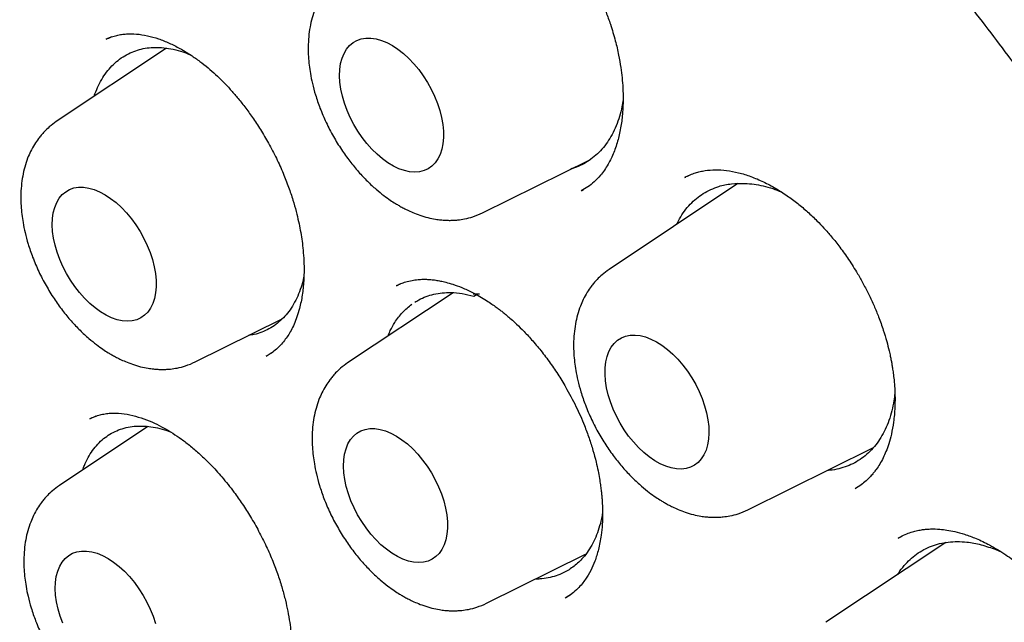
# Model space of a CAD drawing. Header units: millimetres. Extents: x 8 to 916, y 12 to 932.
# Tile 32 of 72: x 847.58 to 855.79, y 418.87 to 423.9. Entities that reach past the tile are written whole.
import ezdxf

# ---------------------------------------------------------------- set-up
doc = ezdxf.new("R2010")
doc.units = ezdxf.units.MM

msp = doc.modelspace()

# ---------------------------------------------------------------- linework, layer by layer
at = {"color": 7, "linetype": 'Continuous', "lineweight": 30}
for p, q in [((848.3437, 423.7586), (848.2946, 423.738)), ((848.8001, 423.6641), (847.8807, 423.0515)), ((851.4347, 422.2904), (852.3352, 422.736)), ((853.1485, 422.5994), (853.1192, 422.5859)), ((853.5646, 422.5337), (852.49, 421.8177)), ((853.121, 422.584), (853.1301, 422.5882)), ((852.2604, 422.4749), (852.2762, 422.4845)), ((850.7483, 421.6948), (850.7148, 421.6804)), ((851.1896, 421.6238), (850.3099, 421.0376)), ((851.3576, 421.6156), (851.4096, 421.6148)), ((851.3636, 421.5946), (851.3954, 421.615)), ((849.0386, 421.0462), (849.7653, 421.4059)), ((849.6294, 421.0947), (849.6722, 421.1214)), ((848.1778, 420.5789), (848.1595, 420.5709)), ((848.2112, 420.5935), (848.2007, 420.5889)), ((848.6444, 420.508), (847.9059, 420.0159)), ((853.6479, 419.8125), (854.6902, 420.3282)), ((854.5458, 419.9908), (854.5425, 419.9893)), ((854.901, 419.5771), (854.9186, 419.5852)), ((855.2972, 419.5391), (854.2984, 418.8736)), ((855.716, 419.4799), (855.7593, 419.4615)), ((851.4677, 419.0323), (852.2947, 419.4415)), ((852.1307, 419.0801), (852.1745, 419.1082))]:
    msp.add_line(p, q, dxfattribs=at)
at = {"color": 7, "linetype": 'Continuous', "lineweight": 30, "flags": 128}
for points in [[(850.2428, 423.4347), (850.2448, 423.4868), (850.2517, 423.5355), (850.2634, 423.5802), (850.2798, 423.6206), (850.3007, 423.656), (850.3258, 423.6862), (850.3549, 423.7107), (850.3877, 423.7294), (850.4237, 423.7419), (850.4626, 423.7481), (850.5039, 423.7481), (850.5471, 423.7417), (850.5918, 423.729), (850.6375, 423.7102), (850.6836, 423.6855), (850.7296, 423.6552), (850.775, 423.6196), (850.8193, 423.5792), (850.862, 423.5343), (850.9026, 423.4855), (850.9406, 423.4334), (850.9756, 423.3785), (851.0072, 423.3214), (851.0351, 423.2629), (851.0589, 423.2035), (851.0784, 423.144), (851.0933, 423.085), (851.1035, 423.0271), (851.1088, 422.9711), (851.1093, 422.9176), (851.1048, 422.8671), (851.0955, 422.8203), (851.0814, 422.7777), (851.0628, 422.7398), (851.0397, 422.7069), (851.0126, 422.6795), (850.9816, 422.6579), (850.9472, 422.6423), (850.9097, 422.6329), (850.8695, 422.6298), (850.8272, 422.6331), (850.7831, 422.6426), (850.7379, 422.6584), (850.6919, 422.6801), (850.6458, 422.7077), (850.6, 422.7407), (850.5551, 422.7787), (850.5115, 422.8215), (850.4699, 422.8683), (850.4305, 422.9189), (850.394, 422.9725), (850.3606, 423.0285), (850.3308, 423.0864), (850.3049, 423.1455), (850.2833, 423.205), (850.266, 423.2644), (850.2535, 423.3229), (850.2457, 423.3799), (850.2428, 423.4347)], [(847.8467, 422.1906), (847.8487, 422.2426), (847.8556, 422.2913), (847.8673, 422.3361), (847.8837, 422.3764), (847.9046, 422.4119), (847.9297, 422.4421), (847.9588, 422.4666), (847.9915, 422.4852), (848.0276, 422.4978), (848.0664, 422.504), (848.1077, 422.5039), (848.151, 422.4975), (848.1957, 422.4849), (848.2414, 422.4661), (848.2875, 422.4414), (848.3335, 422.4111), (848.3789, 422.3755), (848.4232, 422.335), (848.4659, 422.2902), (848.5065, 422.2414), (848.5445, 422.1893), (848.5795, 422.1343), (848.6111, 422.0773), (848.639, 422.0188), (848.6628, 421.9594), (848.6823, 421.8998), (848.6972, 421.8408), (848.7074, 421.783), (848.7127, 421.727), (848.7131, 421.6735), (848.7087, 421.623), (848.6994, 421.5762), (848.6853, 421.5336), (848.6666, 421.4956), (848.6436, 421.4628), (848.6164, 421.4354), (848.5855, 421.4138), (848.551, 421.3982), (848.5135, 421.3888), (848.4734, 421.3857), (848.4311, 421.3889), (848.387, 421.3985), (848.3418, 421.4142), (848.2958, 421.436), (848.2497, 421.4635), (848.2039, 421.4965), (848.159, 421.5346), (848.1154, 421.5773), (848.0737, 421.6242), (848.0344, 421.6747), (847.9978, 421.7283), (847.9645, 421.7844), (847.9347, 421.8423), (847.9088, 421.9013), (847.8871, 421.9609), (847.8699, 422.0202), (847.8574, 422.0787), (847.8496, 422.1357), (847.8467, 422.1906)], [(852.8852, 421.2143), (852.9313, 421.1854), (852.977, 421.1511), (853.0216, 421.1118), (853.0647, 421.068), (853.1059, 421.0201), (853.1445, 420.9688), (853.1803, 420.9145), (853.2129, 420.8579), (853.2417, 420.7997), (853.2665, 420.7405), (853.2871, 420.6809), (853.3032, 420.6217), (853.3146, 420.5635), (853.3211, 420.507), (853.3228, 420.4528), (853.3196, 420.4015), (853.3115, 420.3538), (853.2986, 420.31), (853.281, 420.2709), (853.2591, 420.2367), (853.2329, 420.2079), (853.2029, 420.1848), (853.1693, 420.1677), (853.1325, 420.1568), (853.093, 420.1521), (853.0511, 420.1537), (853.0075, 420.1617), (852.9625, 420.1759), (852.9166, 420.1962), (852.8705, 420.2223), (852.8246, 420.254), (852.7794, 420.2908), (852.7355, 420.3324), (852.6933, 420.3783), (852.6533, 420.428), (852.616, 420.4809), (852.5818, 420.5364), (852.5511, 420.5939), (852.5242, 420.6527), (852.5014, 420.7122), (852.4831, 420.7717), (852.4694, 420.8304), (852.4604, 420.8879), (852.4562, 420.9433), (852.457, 420.9961), (852.4627, 421.0457), (852.4732, 421.0915), (852.4885, 421.133), (852.5082, 421.1697), (852.5323, 421.2013), (852.5605, 421.2272), (852.5923, 421.2474), (852.6276, 421.2614), (852.6658, 421.2693), (852.7065, 421.2708), (852.7493, 421.2659), (852.7937, 421.2548), (852.8392, 421.2375), (852.8852, 421.2143)], [(850.2758, 420.1767), (850.2778, 420.2287), (850.2847, 420.2774), (850.2965, 420.3222), (850.3128, 420.3625), (850.3337, 420.398), (850.3589, 420.4281), (850.388, 420.4527), (850.4207, 420.4713), (850.4567, 420.4838), (850.4956, 420.4901), (850.5369, 420.49), (850.5801, 420.4836), (850.6249, 420.4709), (850.6705, 420.4521), (850.7166, 420.4275), (850.7627, 420.3972), (850.8081, 420.3616), (850.8524, 420.3211), (850.8951, 420.2762), (850.9356, 420.2275), (850.9736, 420.1753), (851.0086, 420.1204), (851.0403, 420.0634), (851.0681, 420.0048), (851.0919, 419.9455), (851.1114, 419.8859), (851.1263, 419.8269), (851.1365, 419.7691), (851.1419, 419.7131), (851.1423, 419.6595), (851.1378, 419.6091), (851.1285, 419.5623), (851.1145, 419.5197), (851.0958, 419.4817), (851.0728, 419.4488), (851.0456, 419.4215), (851.0146, 419.3998), (850.9802, 419.3842), (850.9427, 419.3748), (850.9026, 419.3718), (850.8602, 419.375), (850.8162, 419.3846), (850.7709, 419.4003), (850.725, 419.4221), (850.6788, 419.4496), (850.6331, 419.4826), (850.5881, 419.5207), (850.5446, 419.5634), (850.5029, 419.6103), (850.4635, 419.6608), (850.427, 419.7144), (850.3936, 419.7705), (850.3638, 419.8283), (850.338, 419.8874), (850.3163, 419.9469), (850.2991, 420.0063), (850.2865, 420.0648), (850.2787, 420.1218), (850.2758, 420.1767)], [(847.8719, 419.155), (847.8739, 419.207), (847.8808, 419.2557), (847.8925, 419.3005), (847.9089, 419.3408), (847.9298, 419.3763), (847.9549, 419.4065), (847.984, 419.431), (848.0167, 419.4496), (848.0527, 419.4622), (848.0916, 419.4684), (848.1329, 419.4683), (848.1762, 419.4619), (848.2209, 419.4493), (848.2666, 419.4305), (848.3127, 419.4058), (848.3587, 419.3755), (848.4041, 419.3399), (848.4484, 419.2994), (848.4911, 419.2546), (848.5317, 419.2058), (848.5697, 419.1536), (848.6047, 419.0987), (848.6363, 419.0417), (848.6642, 418.9832), (848.688, 418.9238), (848.7074, 418.8642)], [(847.934, 418.8657), (847.9123, 418.9253), (847.8951, 418.9846), (847.8825, 419.0431), (847.8748, 419.1001), (847.8719, 419.155)]]:
    msp.add_lwpolyline(points, dxfattribs=at)
at = {"color": 7, "linetype": 'Continuous', "lineweight": 30}
for points, knots in [([(843.3294, 432.5039), (843.3054, 432.5014), (843.253, 432.4958), (843.1715, 432.4859), (843.0797, 432.4738), (842.9781, 432.459), (842.867, 432.4414), (842.7508, 432.421), (842.6016, 432.3922), (842.4279, 432.3542), (842.2344, 432.3057), (842.082, 432.2626), (841.9669, 432.2275), (841.8879, 432.2022), (841.8177, 432.1788), (841.7592, 432.1586), (841.7126, 432.142), (841.6772, 432.1292), (841.647, 432.1181), (841.616, 432.1065), (841.5788, 432.0923), (841.535, 432.0753), (841.479, 432.053), (841.4098, 432.0246), (841.3261, 431.989), (841.234, 431.948), (841.1359, 431.9024), (840.9996, 431.836), (840.8245, 431.7445), (840.661, 431.6507), (840.5414, 431.5776), (840.4696, 431.5324), (840.4036, 431.4894), (840.3474, 431.4518), (840.303, 431.4215), (840.2643, 431.3946), (840.2237, 431.366), (840.1736, 431.33), (840.1127, 431.2852), (840.0307, 431.2232), (839.9315, 431.1452), (839.821, 431.0542), (839.7144, 430.9623), (839.613, 430.871), (839.5167, 430.7806), (839.427, 430.693), (839.3435, 430.6084), (839.2659, 430.5271), (839.193, 430.4482), (839.1262, 430.3736), (839.0666, 430.3052), (839.0149, 430.2444), (838.9708, 430.1914), (838.9342, 430.1465), (838.9047, 430.1098), (838.8801, 430.0789), (838.8555, 430.0476), (838.8263, 430.0101), (838.79, 429.9627), (838.7469, 429.9053), (838.6781, 429.8117), (838.5876, 429.6837), (838.4798, 429.5224), (838.3758, 429.358), (838.2745, 429.1888), (838.1866, 429.0332), (838.1102, 428.8911), (838.0446, 428.7641), (837.9792, 428.6318), (837.9141, 428.4941), (837.8501, 428.3522), (837.795, 428.2238), (837.7503, 428.1157), (837.7174, 428.0336), (837.691, 427.966), (837.6716, 427.9154), (837.6581, 427.8798), (837.6479, 427.8524), (837.6371, 427.8233), (837.6228, 427.7843), (837.6043, 427.7331), (837.5814, 427.6686), (837.5551, 427.5926), (837.5256, 427.5049), (837.4931, 427.4053), (837.4461, 427.2554), (837.3889, 427.0614), (837.3262, 426.8291), (837.2709, 426.6062), (837.2225, 426.3931), (837.1823, 426.2007), (837.1488, 426.0269), (837.1196, 425.8647), (837.0914, 425.6955), (837.0638, 425.5141), (837.037, 425.3198), (837.0121, 425.1168), (836.9894, 424.9054), (836.969, 424.6859), (836.9512, 424.4543), (836.9363, 424.2108), (836.9242, 423.944), (836.9165, 423.6632), (836.9138, 423.3775), (836.9158, 423.1081), (836.9215, 422.8551), (836.9301, 422.6188), (836.9407, 422.4032), (836.9524, 422.2081), (836.9646, 422.0332), (836.977, 421.8739), (836.9898, 421.7243), (837.0067, 421.5439), (837.0298, 421.3205), (837.0617, 421.0473), (837.1003, 420.7519), (837.1429, 420.4589), (837.1886, 420.1712), (837.2366, 419.8918), (837.2907, 419.5992), (837.3644, 419.2278), (837.4608, 418.7828), (837.584, 418.2685), (837.7177, 417.7578), (837.8616, 417.2512), (838.0153, 416.7489), (838.1885, 416.2205), (838.3836, 415.6645), (838.6032, 415.0799), (838.837, 414.4963), (839.086, 413.9109), (839.35, 413.3248), (839.6289, 412.739), (839.9207, 412.158), (840.2249, 411.5827), (840.5187, 411.0545), (840.7992, 410.5721), (841.0645, 410.1329), (841.3398, 409.694), (841.6267, 409.2529), (841.9155, 408.8253), (842.2046, 408.412), (842.4928, 408.0138), (842.791, 407.6159), (843.0602, 407.2688), (843.2956, 406.9738), (843.4908, 406.7346), (843.6804, 406.5072), (843.8623, 406.2936), (844.0494, 406.0781), (844.2402, 405.8629), (844.4329, 405.6503), (844.612, 405.4567), (844.7697, 405.2893), (844.9149, 405.1377), (845.0567, 404.992), (845.2119, 404.835), (845.3762, 404.6719), (845.5489, 404.5035), (845.7296, 404.3309), (845.9224, 404.1505), (846.1274, 403.9629), (846.3446, 403.7688), (846.5708, 403.5718), (846.8282, 403.3535), (847.1101, 403.1219), (847.4129, 402.8821), (847.7068, 402.6578), (847.9614, 402.4705), (848.178, 402.3158), (848.3584, 402.1903), (848.5344, 402.0706), (848.7053, 401.9573), (848.8682, 401.8518), (849.0149, 401.759), (849.1444, 401.6788), (849.2574, 401.6101), (849.3445, 401.558), (849.4083, 401.5203), (849.4552, 401.4928), (849.5084, 401.4618), (849.5726, 401.4248), (849.6193, 401.3983), (849.6447, 401.3839)], [0, 0, 0, 0, 0.002248, 0.004902, 0.007964, 0.011434, 0.015314, 0.019578, 0.023846, 0.031352, 0.038444, 0.045121, 0.048305, 0.051361, 0.054037, 0.056262, 0.058038, 0.059364, 0.060325, 0.061493, 0.062916, 0.064596, 0.066531, 0.069363, 0.07261, 0.076267, 0.080169, 0.084207, 0.092535, 0.101386, 0.104454, 0.107582, 0.110495, 0.112911, 0.114831, 0.116256, 0.117962, 0.120166, 0.122866, 0.126066, 0.131191, 0.136355, 0.141352, 0.146183, 0.150847, 0.155343, 0.159427, 0.163362, 0.167146, 0.170676, 0.173823, 0.176588, 0.178969, 0.180966, 0.18258, 0.183837, 0.185048, 0.186679, 0.188728, 0.191197, 0.19404, 0.200621, 0.207166, 0.213674, 0.220154, 0.22683, 0.231359, 0.236011, 0.240786, 0.245685, 0.250705, 0.255694, 0.258982, 0.26176, 0.264031, 0.265794, 0.266825, 0.267595, 0.268528, 0.269718, 0.271471, 0.273587, 0.276068, 0.278912, 0.282119, 0.285673, 0.293254, 0.300439, 0.307232, 0.313634, 0.319646, 0.324359, 0.328945, 0.333813, 0.33899, 0.344475, 0.350268, 0.35601, 0.362023, 0.368305, 0.374851, 0.38164, 0.389577, 0.397027, 0.40399, 0.410483, 0.416512, 0.422076, 0.426897, 0.431304, 0.435297, 0.438909, 0.442582, 0.448832, 0.455581, 0.462829, 0.470575, 0.477011, 0.483753, 0.490801, 0.498088, 0.510393, 0.522567, 0.534607, 0.54651, 0.558279, 0.569944, 0.583633, 0.597335, 0.611048, 0.624765, 0.638731, 0.652691, 0.666641, 0.680576, 0.694492, 0.705415, 0.716369, 0.72741, 0.738689, 0.750205, 0.760654, 0.771269, 0.782041, 0.792972, 0.799929, 0.806752, 0.813254, 0.819436, 0.825299, 0.832183, 0.838573, 0.844468, 0.849868, 0.854049, 0.858637, 0.863638, 0.869052, 0.87443, 0.880162, 0.886247, 0.892685, 0.899474, 0.906612, 0.913784, 0.923375, 0.932652, 0.941616, 0.950267, 0.95586, 0.961316, 0.966633, 0.971812, 0.97678, 0.98136, 0.985065, 0.988465, 0.991559, 0.992912, 0.994219, 0.995786, 0.997713, 1, 1, 1, 1]), ([(843.8444, 431.1277), (843.8612, 431.1288), (843.9432, 431.1338), (844.0928, 431.1373), (844.2931, 431.138), (844.4956, 431.1326), (844.6999, 431.1216), (844.906, 431.1049), (845.1138, 431.0826), (845.3233, 431.0547), (845.5343, 431.0212), (845.7469, 430.982), (845.9609, 430.9372), (846.1762, 430.8869), (846.3928, 430.831), (846.6106, 430.7696), (846.8295, 430.7026), (847.0495, 430.6301), (847.2703, 430.5522), (847.4921, 430.4688), (847.7147, 430.38), (847.9379, 430.2858), (848.1618, 430.1862), (848.3862, 430.0813), (848.611, 429.9711), (848.8362, 429.8557), (849.0617, 429.7351), (849.2874, 429.6093), (849.5132, 429.4784), (849.739, 429.3424), (849.9647, 429.2014), (850.1903, 429.0555), (850.4157, 428.9046), (850.6407, 428.7488), (850.8653, 428.5883), (851.0893, 428.423), (851.3128, 428.2531), (851.5357, 428.0785), (851.7577, 427.8993), (851.9789, 427.7157), (852.1992, 427.5277), (852.4185, 427.3353), (852.6366, 427.1386), (852.8536, 426.9378), (853.0693, 426.7328), (853.2836, 426.5238), (853.4965, 426.3108), (853.7078, 426.0939), (853.9176, 425.8732), (854.1257, 425.6488), (854.332, 425.4207), (854.5365, 425.1891), (854.739, 424.9541), (854.9396, 424.7156), (855.138, 424.4739), (855.3343, 424.229), (855.5284, 423.981), (855.7202, 423.73), (855.9096, 423.4761), (856.0965, 423.2194), (856.2809, 422.96), (856.4627, 422.6979), (856.6419, 422.4334), (856.8183, 422.1664), (856.9919, 421.8972), (857.1626, 421.6257), (857.3304, 421.3521), (857.4953, 421.0765), (857.657, 420.7991), (857.8156, 420.5198), (857.9711, 420.2389), (858.1233, 419.9564), (858.2721, 419.6724), (858.4177, 419.3871), (858.5598, 419.1005), (858.6984, 418.8128), (858.8336, 418.5241), (858.9651, 418.2345), (859.0931, 417.944), (859.2173, 417.6529), (859.3379, 417.3612), (859.4546, 417.069), (859.5676, 416.7765), (859.6767, 416.4837), (859.782, 416.1907), (859.8833, 415.8978), (859.9806, 415.605), (860.0739, 415.3123), (860.1632, 415.02), (860.2484, 414.7281), (860.3295, 414.4368), (860.4065, 414.1461), (860.4793, 413.8562), (860.5479, 413.5671), (860.6123, 413.279), (860.6724, 412.9921), (860.7283, 412.7063), (860.7799, 412.4219), (860.8273, 412.1389), (860.8703, 411.8574), (860.9089, 411.5776), (860.9433, 411.2995), (860.9733, 411.0233), (860.9989, 410.7491), (861.0201, 410.4769), (861.037, 410.2069), (861.0495, 409.9391), (861.0576, 409.6738), (861.0614, 409.4109), (861.0607, 409.1506), (861.0557, 408.893), (861.0463, 408.6382), (861.0326, 408.3862), (861.0144, 408.1372), (860.992, 407.8913), (860.9652, 407.6485), (860.9341, 407.409), (860.8986, 407.1728), (860.8589, 406.94), (860.8149, 406.7107), (860.7666, 406.4851), (860.7141, 406.2631), (860.6574, 406.0448), (860.5965, 405.8304), (860.5315, 405.6199), (860.4623, 405.4134), (860.3889, 405.2109), (860.3115, 405.0126), (860.2301, 404.8185), (860.1446, 404.6286), (860.0551, 404.4431), (859.9616, 404.262), (859.8643, 404.0853), (859.7627, 403.9135), (859.6877, 403.792), (859.6455, 403.7291), (859.6396, 403.7204)], [0, 0, 0, 0, 0.001943, 0.009534, 0.017121, 0.024703, 0.03228, 0.039854, 0.047423, 0.054988, 0.062551, 0.07011, 0.077667, 0.085221, 0.092773, 0.100324, 0.107872, 0.11542, 0.122966, 0.130511, 0.138056, 0.1456, 0.153143, 0.160686, 0.168229, 0.175772, 0.183315, 0.190858, 0.198401, 0.205944, 0.213488, 0.221032, 0.228576, 0.23612, 0.243665, 0.251211, 0.258757, 0.266303, 0.27385, 0.281397, 0.288945, 0.296493, 0.304041, 0.31159, 0.31914, 0.32669, 0.33424, 0.341791, 0.349342, 0.356894, 0.364445, 0.371998, 0.37955, 0.387103, 0.394656, 0.40221, 0.409764, 0.417318, 0.424872, 0.432426, 0.439981, 0.447536, 0.455091, 0.462646, 0.470201, 0.477756, 0.485311, 0.492867, 0.500422, 0.507977, 0.515533, 0.523088, 0.530643, 0.538198, 0.545754, 0.553309, 0.560863, 0.568418, 0.575973, 0.583527, 0.591081, 0.598635, 0.606188, 0.613742, 0.621295, 0.628847, 0.6364, 0.643952, 0.651503, 0.659055, 0.666606, 0.674156, 0.681706, 0.689256, 0.696805, 0.704353, 0.711902, 0.719449, 0.726996, 0.734543, 0.742089, 0.749635, 0.75718, 0.764725, 0.772269, 0.779813, 0.787356, 0.794899, 0.802442, 0.809984, 0.817526, 0.825068, 0.83261, 0.840151, 0.847693, 0.855234, 0.862776, 0.870318, 0.877861, 0.885404, 0.892948, 0.900493, 0.908039, 0.915586, 0.923136, 0.930687, 0.93824, 0.945795, 0.953354, 0.960915, 0.96848, 0.976049, 0.983621, 0.991198, 0.99878, 1, 1, 1, 1]), ([(843.853, 430.9067), (843.8178, 430.9033), (843.7427, 430.8961), (843.6258, 430.8821), (843.4971, 430.8643), (843.357, 430.8419), (843.207, 430.8143), (843.0475, 430.7808), (842.8791, 430.7407), (842.7015, 430.6928), (842.5287, 430.6403), (842.3618, 430.5839), (842.2035, 430.5253), (842.0474, 430.4621), (841.8988, 430.3966), (841.7623, 430.3317), (841.6375, 430.2684), (841.5241, 430.2073), (841.4207, 430.1486), (841.3251, 430.0916), (841.2375, 430.0371), (841.158, 429.9855), (841.089, 429.9392), (841.0303, 429.8986), (840.9815, 429.864), (840.9404, 429.8342), (840.9023, 429.8061), (840.8624, 429.7762), (840.8171, 429.7416), (840.765, 429.7008), (840.7047, 429.6524), (840.636, 429.5956), (840.5594, 429.53), (840.475, 429.455), (840.3844, 429.3711), (840.26, 429.2506), (840.1074, 429.0928), (839.9275, 428.8894), (839.7508, 428.671), (839.5783, 428.4367), (839.4434, 428.2355), (839.3415, 428.0726), (839.2693, 427.9519), (839.1992, 427.8293), (839.1324, 427.7068), (839.0649, 427.5777), (838.9993, 427.4458), (838.9367, 427.3136), (838.8823, 427.1935), (838.8357, 427.0859), (838.7962, 426.9915), (838.7634, 426.9106), (838.7386, 426.8475), (838.7187, 426.796), (838.7006, 426.7484), (838.68, 426.6932), (838.6568, 426.6296), (838.6315, 426.5584), (838.5986, 426.4631), (838.5579, 426.3405), (838.5095, 426.1862), (838.4565, 426.0057), (838.4006, 425.8), (838.3439, 425.5706), (838.2897, 425.3276), (838.2389, 425.0711), (838.1919, 424.8006), (838.155, 424.5527), (838.1265, 424.3314), (838.1053, 424.1443), (838.0873, 423.9617), (838.0727, 423.7894), (838.0612, 423.629), (838.0523, 423.4833), (838.0457, 423.3521), (838.0408, 423.2353), (838.0372, 423.1317), (838.0348, 423.0442), (838.0332, 422.9716), (838.0321, 422.9082), (838.0312, 422.844), (838.0306, 422.7734), (838.0302, 422.6937), (838.0304, 422.6048), (838.0311, 422.5065), (838.0329, 422.3789), (838.0366, 422.219), (838.0433, 422.0263), (838.0529, 421.8213), (838.0657, 421.6068), (838.0819, 421.3829), (838.1032, 421.1348), (838.1307, 420.861), (838.1659, 420.56), (838.2079, 420.2454), (838.2577, 419.915), (838.316, 419.5687), (838.3837, 419.2061), (838.4611, 418.8293), (838.5488, 418.4384), (838.6469, 418.0359), (838.756, 417.6222), (838.8763, 417.1977), (839.0093, 416.7603), (839.1566, 416.3074), (839.3189, 415.8393), (839.4971, 415.3566), (839.6894, 414.8667), (839.8937, 414.3754), (840.1064, 413.8912), (840.3266, 413.4156), (840.5534, 412.949), (840.7879, 412.4889), (841.0404, 412.0153), (841.3119, 411.5295), (841.6028, 411.0332), (841.9014, 410.5472), (842.2068, 410.0721), (842.5185, 409.6082), (842.836, 409.1558), (843.1586, 408.7154), (843.5012, 408.2671), (843.8641, 407.8131), (844.2475, 407.3557), (844.6346, 406.9153), (845.0246, 406.4921), (845.4169, 406.0862), (845.8106, 405.6979), (846.2052, 405.3273), (846.6, 404.9743), (846.994, 404.6395), (847.3851, 404.3237), (847.7713, 404.0277), (848.1513, 403.7519), (848.5242, 403.4955), (848.9094, 403.2453), (849.3054, 403.0037), (849.7108, 402.7732), (850.1044, 402.5652), (850.4859, 402.3787), (850.855, 402.2123), (851.1931, 402.0725), (851.5019, 401.9553), (851.7835, 401.8568), (852.0584, 401.7689), (852.3166, 401.6939), (852.5589, 401.6303), (852.7405, 401.5873), (852.8741, 401.558), (852.9599, 401.5401), (853.0395, 401.5242), (853.1055, 401.5117), (853.1564, 401.5023), (853.1936, 401.4957), (853.224, 401.4904), (853.2537, 401.4853), (853.2892, 401.4793), (853.3348, 401.4719), (853.3906, 401.4631), (853.4578, 401.4531), (853.5367, 401.442), (853.6274, 401.4302), (853.729, 401.4182), (853.8412, 401.4064), (853.961, 401.3956), (854.153, 401.3813), (854.4098, 401.3699), (854.7258, 401.3695), (855.031, 401.3827), (855.3111, 401.4072), (855.5674, 401.4404), (855.8004, 401.4795), (856.0225, 401.5256), (856.2316, 401.5769), (856.4266, 401.6323), (856.5816, 401.6819), (856.7007, 401.7234), (856.7869, 401.755), (856.8656, 401.7853), (856.9338, 401.8126), (856.9861, 401.8343), (857.0244, 401.8506), (857.0541, 401.8635), (857.0844, 401.8767), (857.1199, 401.8926), (857.17, 401.9154), (857.2367, 401.9467), (857.322, 401.9884), (857.4201, 402.0386), (857.5305, 402.0981), (857.6656, 402.1752), (857.8229, 402.2716), (857.9999, 402.3893), (858.1798, 402.5193), (858.3619, 402.6625), (858.5454, 402.8193), (858.7308, 402.9921), (858.9172, 403.1818), (859.1034, 403.3897), (859.2892, 403.6159), (859.4076, 403.7792), (859.4679, 403.8623)], [0, 0, 0, 0, 0.002725, 0.005812, 0.009262, 0.013074, 0.01725, 0.021704, 0.026508, 0.031662, 0.037167, 0.041822, 0.046702, 0.051672, 0.056362, 0.060752, 0.064771, 0.068499, 0.071938, 0.075087, 0.078162, 0.080899, 0.083297, 0.085358, 0.08708, 0.088466, 0.089732, 0.091161, 0.092757, 0.094633, 0.096837, 0.099369, 0.10223, 0.105419, 0.108935, 0.112666, 0.119997, 0.127323, 0.135227, 0.143125, 0.151016, 0.154733, 0.15845, 0.162164, 0.165862, 0.16937, 0.173497, 0.177234, 0.180581, 0.183539, 0.186107, 0.188286, 0.190076, 0.191175, 0.192401, 0.193859, 0.195544, 0.197407, 0.199432, 0.20294, 0.206847, 0.211152, 0.216466, 0.222019, 0.227794, 0.233792, 0.240011, 0.246453, 0.250607, 0.254829, 0.258854, 0.262592, 0.266044, 0.269209, 0.271932, 0.2744, 0.276613, 0.278473, 0.279901, 0.281161, 0.28244, 0.283903, 0.285552, 0.287387, 0.289406, 0.29161, 0.295225, 0.299183, 0.303311, 0.307601, 0.312051, 0.316662, 0.322303, 0.328168, 0.334255, 0.340566, 0.347221, 0.354107, 0.361225, 0.368574, 0.376155, 0.383826, 0.391719, 0.399836, 0.408176, 0.416898, 0.42585, 0.435017, 0.444186, 0.453292, 0.462174, 0.470994, 0.479754, 0.488453, 0.498265, 0.507998, 0.517653, 0.527229, 0.536727, 0.546147, 0.555488, 0.564752, 0.575243, 0.585632, 0.59592, 0.606105, 0.616189, 0.626171, 0.636051, 0.645829, 0.655506, 0.66505, 0.674393, 0.683533, 0.692471, 0.701206, 0.711141, 0.720799, 0.730182, 0.739289, 0.748119, 0.756674, 0.763646, 0.770444, 0.777124, 0.78369, 0.789374, 0.79497, 0.797145, 0.799305, 0.801363, 0.803092, 0.804245, 0.805176, 0.805885, 0.806524, 0.807411, 0.808555, 0.809956, 0.811614, 0.813627, 0.815923, 0.818501, 0.821362, 0.824498, 0.827702, 0.836171, 0.844473, 0.852609, 0.860579, 0.86721, 0.873722, 0.880034, 0.886038, 0.891735, 0.897122, 0.899843, 0.902477, 0.904964, 0.907071, 0.908774, 0.909829, 0.910651, 0.91156, 0.91268, 0.914011, 0.916311, 0.919053, 0.922237, 0.925864, 0.929933, 0.93574, 0.941851, 0.948262, 0.954797, 0.961618, 0.968724, 0.976116, 0.983793, 0.991754, 1, 1, 1, 1]), ([(849.5939, 430.8941), (850.0883, 430.5946), (851.0665, 430.002), (852.4994, 428.8863), (853.8651, 427.649), (855.1489, 426.296), (856.3393, 424.858), (857.4286, 423.3591), (858.4105, 421.8213), (859.3725, 420.0996), (860.271, 418.207), (861.0561, 416.1751), (861.5523, 414.5272), (861.8541, 413.2602), (862.0342, 412.3464), (862.1717, 411.4625), (862.2687, 410.6104), (862.3271, 409.7917), (862.3594, 408.6089), (862.2783, 407.1086), (861.9602, 405.392), (861.4305, 403.8616), (860.6953, 402.5466), (859.7723, 401.4621), (858.6732, 400.6334), (857.4846, 400.069), (856.6102, 399.9165), (856.2049, 399.8458)], [0, 0, 0, 0, 0.0449594, 0.0889461, 0.1319649, 0.1740169, 0.2150916, 0.2551992, 0.2943472, 0.3325366, 0.3819389, 0.4296368, 0.4756362, 0.4980029, 0.5199419, 0.5414542, 0.5625406, 0.5832018, 0.6034392, 0.6541352, 0.704767, 0.7553346, 0.8058208, 0.8562052, 0.9064887, 0.9566629, 1, 1, 1, 1]), ([(850.9244, 425.1176), (850.9359, 425.1231), (850.9606, 425.1349), (851.014, 425.1534), (851.0823, 425.1668), (851.1546, 425.1711), (851.219, 425.1678), (851.2733, 425.1604), (851.3214, 425.1506), (851.3688, 425.1381), (851.4216, 425.1211), (851.4842, 425.0967), (851.5588, 425.0619), (851.6382, 425.0175), (851.7139, 424.9682), (851.7774, 424.9216), (851.8275, 424.8813), (851.865, 424.8491), (851.896, 424.8212), (851.928, 424.7912), (851.9699, 424.7497), (852.0235, 424.6928), (852.0884, 424.6173), (852.1611, 424.5237), (852.2357, 424.4153), (852.3063, 424.2993), (852.3682, 424.1838), (852.4208, 424.0723), (852.4649, 423.966), (852.5062, 423.8514), (852.5421, 423.7316), (852.57, 423.6111), (852.5879, 423.5078), (852.5991, 423.4165), (852.6059, 423.3271), (852.6081, 423.2299), (852.6037, 423.1225), (852.5902, 423.0095), (852.566, 422.8975), (852.5305, 422.7907), (852.4826, 422.6916), (852.4253, 422.6092), (852.3655, 422.5467), (852.3119, 422.5042), (852.276, 422.4839), (852.2577, 422.4735)], [0, 0, 0, 0, 0.0205831, 0.0441087, 0.070753, 0.0966665, 0.1182835, 0.1354818, 0.1503834, 0.1654669, 0.1816577, 0.2011012, 0.2239054, 0.2500922, 0.2734045, 0.2929325, 0.3084605, 0.3199694, 0.3280238, 0.3376693, 0.3500851, 0.3680803, 0.3898637, 0.4154538, 0.4446665, 0.4737284, 0.501187, 0.5270196, 0.5512119, 0.5737583, 0.6044906, 0.6315579, 0.6550126, 0.6748763, 0.6948988, 0.7185611, 0.7458364, 0.7764148, 0.8086735, 0.8423663, 0.8777237, 0.9157381, 0.9426044, 0.9706677, 1, 1, 1, 1]), ([(850.2768, 424.2957), (850.257, 424.2814), (850.2216, 424.2559), (850.1803, 424.2162), (850.1505, 424.183), (850.1229, 424.1481), (850.0926, 424.1035), (850.0624, 424.0484), (850.035, 423.9852), (850.0126, 423.917), (849.9951, 423.8403), (849.9841, 423.7593), (849.9799, 423.6761), (849.982, 423.5966), (849.9887, 423.5226), (849.9994, 423.4487), (850.0162, 423.3662), (850.042, 423.2699), (850.0795, 423.1606), (850.1292, 423.0439), (850.1894, 422.9278), (850.256, 422.8193), (850.3265, 422.7208), (850.3993, 422.6324), (850.473, 422.5544), (850.544, 422.4889), (850.6081, 422.437), (850.6623, 422.398), (850.7047, 422.3705), (850.7395, 422.3497), (850.7715, 422.332), (850.8097, 422.3126), (850.8569, 422.2912), (850.9148, 422.2691), (850.978, 422.2502), (851.0367, 422.2379), (851.0846, 422.2314), (851.1229, 422.2284), (851.1567, 422.2274), (851.1923, 422.2281), (851.2352, 422.2314), (851.2906, 422.2399), (851.3603, 422.2574), (851.4082, 422.2786), (851.4347, 422.2904)], [0, 0, 0, 0, 0.02616, 0.046568, 0.061256, 0.074241, 0.095435, 0.119758, 0.141433, 0.16843, 0.195465, 0.223831, 0.252562, 0.279454, 0.30231, 0.324711, 0.351331, 0.382185, 0.417268, 0.456396, 0.495524, 0.533044, 0.569002, 0.603442, 0.636398, 0.667532, 0.694112, 0.715546, 0.732923, 0.743778, 0.755741, 0.769465, 0.786837, 0.808052, 0.832987, 0.855911, 0.872109, 0.885093, 0.896957, 0.908007, 0.922151, 0.942166, 0.968109, 1, 1, 1, 1]), ([(848.296, 423.7387), (848.3107, 423.7454), (848.338, 423.7577), (848.381, 423.7708), (848.4221, 423.7791), (848.479, 423.785), (848.55, 423.784), (848.6386, 423.7703), (848.7301, 423.7446), (848.8212, 423.7086), (848.9121, 423.6631), (848.9977, 423.6112), (849.076, 423.5559), (849.1445, 423.5017), (849.2079, 423.446), (849.2699, 423.3862), (849.3304, 423.3225), (849.392, 423.2515), (849.4543, 423.1736), (849.5193, 423.0842), (849.5861, 422.9827), (849.653, 422.869), (849.7164, 422.7471), (849.772, 422.6241), (849.8175, 422.5075), (849.8531, 422.4008), (849.8803, 422.305), (849.9005, 422.2206), (849.9158, 422.144), (849.9278, 422.0706), (849.9375, 421.9933), (849.9445, 421.909), (849.9474, 421.8168), (849.9445, 421.7125), (849.9329, 421.6015), (849.9126, 421.5022), (849.8885, 421.4228), (849.8646, 421.3622), (849.839, 421.3101), (849.8121, 421.265), (849.7823, 421.2231), (849.7478, 421.1826), (849.7051, 421.1416), (849.6625, 421.1115), (849.6402, 421.0998), (849.6286, 421.0937)], [0, 0, 0, 0, 0.024769, 0.045926, 0.063468, 0.078166, 0.108378, 0.140452, 0.17156, 0.200528, 0.228759, 0.257484, 0.280333, 0.301713, 0.321543, 0.340254, 0.361146, 0.380751, 0.402361, 0.425982, 0.451622, 0.479287, 0.508907, 0.537611, 0.563944, 0.5879, 0.609365, 0.628336, 0.64484, 0.661512, 0.67887, 0.699046, 0.722015, 0.746954, 0.779199, 0.812636, 0.835266, 0.856448, 0.875976, 0.893889, 0.911571, 0.931074, 0.952411, 0.975335, 1, 1, 1, 1]), ([(848.5131, 423.6315), (848.5329, 423.6391), (848.5728, 423.6543), (848.6375, 423.6671), (848.7055, 423.6723), (848.7785, 423.6692), (848.8559, 423.6565), (848.9299, 423.6371), (848.9778, 423.6175), (848.9982, 423.6092)], [0, 0, 0, 0, 0.140027, 0.281042, 0.425079, 0.570121, 0.725954, 0.883033, 1, 1, 1, 1]), ([(848.1965, 423.2619), (848.1966, 423.2621), (848.2041, 423.2891), (848.2245, 423.3367), (848.2581, 423.4042), (848.2979, 423.464), (848.3434, 423.5177), (848.3945, 423.5639), (848.4508, 423.6031), (848.4923, 423.622), (848.5131, 423.6315)], [0, 0, 0, 0, 0.000945, 0.144765, 0.283533, 0.424784, 0.566035, 0.709855, 0.854383, 1, 1, 1, 1]), ([(852.607, 423.2329), (852.604, 423.2137), (852.5965, 423.1654), (852.5772, 423.0928), (852.5498, 423.015), (852.5159, 422.9435), (852.4765, 422.8787), (852.4315, 422.8208), (852.3807, 422.7695), (852.3249, 422.7258), (852.2647, 422.6909), (852.2139, 422.668), (852.1818, 422.6596), (852.1723, 422.6572)], [0, 0, 0, 0, 0.06515, 0.163445, 0.263143, 0.364294, 0.461893, 0.560168, 0.660582, 0.761733, 0.860027, 0.958322, 1, 1, 1, 1]), ([(847.8807, 423.0515), (847.8608, 423.0372), (847.8255, 423.0118), (847.7842, 422.972), (847.7544, 422.9389), (847.7267, 422.9039), (847.6965, 422.8593), (847.6663, 422.8043), (847.6389, 422.7411), (847.6165, 422.6729), (847.599, 422.5962), (847.588, 422.5152), (847.5838, 422.432), (847.5859, 422.3524), (847.5925, 422.2784), (847.6033, 422.2046), (847.62, 422.122), (847.6459, 422.0258), (847.6833, 421.9165), (847.7331, 421.7998), (847.7933, 421.6837), (847.8599, 421.5752), (847.9304, 421.4766), (848.0032, 421.3882), (848.0769, 421.3103), (848.1479, 421.2447), (848.212, 421.1929), (848.2662, 421.1539), (848.3086, 421.1264), (848.3434, 421.1056), (848.3754, 421.0878), (848.4136, 421.0684), (848.4608, 421.0471), (848.5187, 421.0249), (848.5819, 421.0061), (848.6406, 420.9938), (848.6885, 420.9873), (848.7268, 420.9843), (848.7606, 420.9833), (848.7961, 420.984), (848.8391, 420.9872), (848.8945, 420.9957), (848.9642, 421.0132), (849.0121, 421.0345), (849.0385, 421.0462)], [0, 0, 0, 0, 0.02616, 0.046568, 0.061256, 0.074241, 0.095435, 0.119758, 0.141433, 0.16843, 0.195465, 0.223831, 0.252562, 0.279454, 0.30231, 0.324711, 0.351331, 0.382185, 0.417268, 0.456396, 0.495524, 0.533044, 0.569002, 0.603442, 0.636398, 0.667532, 0.694112, 0.715546, 0.732923, 0.743778, 0.755741, 0.769465, 0.786837, 0.808052, 0.832987, 0.855911, 0.872109, 0.885093, 0.896957, 0.908007, 0.922151, 0.942166, 0.968109, 1, 1, 1, 1]), ([(853.1215, 422.5866), (853.1362, 422.5939), (853.1632, 422.6074), (853.2055, 422.6233), (853.2477, 422.6348), (853.3049, 422.6453), (853.3771, 422.6509), (853.4705, 422.6456), (853.5695, 422.627), (853.6723, 422.5953), (853.7759, 422.5514), (853.8772, 422.4973), (853.9729, 422.436), (854.062, 422.3699), (854.1448, 422.3), (854.2177, 422.231), (854.2843, 422.1614), (854.3484, 422.088), (854.4175, 422.0009), (854.4908, 421.898), (854.5555, 421.7956), (854.6109, 421.6976), (854.6569, 421.6082), (854.6997, 421.5157), (854.7405, 421.4166), (854.7759, 421.3176), (854.8045, 421.2231), (854.823, 421.1507), (854.8348, 421.0976), (854.8422, 421.0608), (854.8481, 421.0283), (854.8539, 420.993), (854.8603, 420.9484), (854.867, 420.8909), (854.8724, 420.8215), (854.875, 420.7453), (854.8733, 420.6503), (854.8642, 420.5482), (854.8459, 420.4467), (854.8238, 420.3651), (854.8006, 420.3006), (854.7756, 420.2443), (854.7488, 420.1951), (854.7243, 420.1575), (854.7047, 420.131), (854.687, 420.1089), (854.6626, 420.0816), (854.6307, 420.0509), (854.5905, 420.018), (854.5589, 419.9987), (854.5419, 419.9883)], [0, 0, 0, 0, 0.023647, 0.043434, 0.059361, 0.073373, 0.102589, 0.133436, 0.16492, 0.196483, 0.228165, 0.258817, 0.287309, 0.313632, 0.338612, 0.362715, 0.381534, 0.402429, 0.42624, 0.452977, 0.482634, 0.50265, 0.523793, 0.545951, 0.566974, 0.591882, 0.613237, 0.631058, 0.641051, 0.649453, 0.656267, 0.66349, 0.674032, 0.687632, 0.704437, 0.724234, 0.743885, 0.776463, 0.805024, 0.829605, 0.850273, 0.868397, 0.888446, 0.905556, 0.912642, 0.923221, 0.937271, 0.954763, 0.975676, 1, 1, 1, 1]), ([(853.0534, 422.1932), (853.0613, 422.2095), (853.0806, 422.2494), (853.1185, 422.306), (853.1655, 422.3625), (853.2179, 422.4114), (853.2749, 422.4525), (853.3372, 422.4863), (853.4148, 422.5157), (853.5095, 422.5365), (853.5855, 422.5357), (853.6237, 422.5353)], [0, 0, 0, 0, 0.071169, 0.174433, 0.279201, 0.380289, 0.48282, 0.586083, 0.690851, 0.844493, 1, 1, 1, 1]), ([(853.6237, 422.5353), (853.6486, 422.5338), (853.6983, 422.5307), (853.7757, 422.5158), (853.8518, 422.4947), (853.9024, 422.474), (853.9262, 422.4643)], [0, 0, 0, 0, 0.253886, 0.507767, 0.768886, 1, 1, 1, 1]), ([(852.49, 421.8177), (852.4702, 421.8035), (852.4348, 421.778), (852.3935, 421.7383), (852.3637, 421.7051), (852.336, 421.6702), (852.3058, 421.6256), (852.2756, 421.5705), (852.2482, 421.5073), (852.2258, 421.4391), (852.2083, 421.3624), (852.1973, 421.2814), (852.1931, 421.1982), (852.1952, 421.1187), (852.2019, 421.0447), (852.2126, 420.9708), (852.2293, 420.8882), (852.2552, 420.792), (852.2926, 420.6827), (852.3424, 420.566), (852.4026, 420.4499), (852.4692, 420.3414), (852.5397, 420.2428), (852.6125, 420.1545), (852.6862, 420.0765), (852.7572, 420.011), (852.8213, 419.9591), (852.8755, 419.9201), (852.9179, 419.8926), (852.9527, 419.8718), (852.9847, 419.854), (853.0229, 419.8346), (853.0701, 419.8133), (853.128, 419.7911), (853.1912, 419.7723), (853.2499, 419.76), (853.2978, 419.7535), (853.3361, 419.7505), (853.3699, 419.7495), (853.4054, 419.7502), (853.4484, 419.7535), (853.5038, 419.762), (853.5735, 419.7795), (853.6214, 419.8007), (853.6478, 419.8124)], [0, 0, 0, 0, 0.02616, 0.046568, 0.061256, 0.074241, 0.095435, 0.119758, 0.141433, 0.16843, 0.195465, 0.223831, 0.252562, 0.279454, 0.30231, 0.324711, 0.351331, 0.382185, 0.417268, 0.456396, 0.495524, 0.533044, 0.569002, 0.603442, 0.636398, 0.667532, 0.694112, 0.715546, 0.732923, 0.743778, 0.755741, 0.769465, 0.786837, 0.808052, 0.832987, 0.855911, 0.872109, 0.885093, 0.896957, 0.908007, 0.922151, 0.942166, 0.968109, 1, 1, 1, 1]), ([(849.9447, 421.7554), (849.9428, 421.7458), (849.9353, 421.7088), (849.9159, 421.6488), (849.8864, 421.5764), (849.8505, 421.5108), (849.8093, 421.4522), (849.763, 421.4011), (849.7111, 421.357), (849.6549, 421.3209), (849.5943, 421.2934), (849.5386, 421.2755), (849.5015, 421.2702), (849.4871, 421.2682)], [0, 0, 0, 0, 0.03472, 0.133804, 0.235042, 0.337026, 0.435427, 0.535588, 0.635749, 0.737732, 0.836133, 0.936294, 1, 1, 1, 1]), ([(850.7163, 421.6811), (850.7201, 421.6832), (850.7285, 421.6881), (850.7555, 421.7013), (850.7949, 421.7155), (850.8449, 421.7274), (850.8939, 421.734), (850.937, 421.7362), (850.9733, 421.7356), (851.0082, 421.7332), (851.0447, 421.7289), (851.086, 421.7217), (851.1328, 421.7109), (851.1918, 421.6937), (851.2664, 421.6662), (851.3422, 421.6312), (851.4111, 421.5937), (851.4647, 421.5612), (851.5099, 421.5312), (851.5461, 421.5055), (851.5752, 421.4838), (851.6019, 421.4631), (851.6311, 421.4395), (851.6655, 421.4104), (851.7109, 421.3696), (851.7684, 421.3141), (851.8383, 421.2401), (851.9139, 421.1515), (851.9901, 421.0518), (852.0624, 420.9461), (852.1385, 420.8216), (852.2146, 420.6784), (852.2782, 420.5346), (852.3239, 420.4116), (852.3562, 420.31), (852.3805, 420.2188), (852.3978, 420.1406), (852.4097, 420.077), (852.418, 420.0233), (852.4237, 419.9791), (852.428, 419.9392), (852.4316, 419.8968), (852.4348, 419.8416), (852.4362, 419.7715), (852.4335, 419.688), (852.4237, 419.5875), (852.404, 419.4833), (852.3736, 419.3855), (852.338, 419.3043), (852.3004, 419.241), (852.2626, 419.1907), (852.2263, 419.1511), (852.1805, 419.1104), (852.1445, 419.0881), (852.1251, 419.0761)], [0, 0, 0, 0, 0.011326, 0.025654, 0.043193, 0.063273, 0.081288, 0.096481, 0.108835, 0.118998, 0.132489, 0.146171, 0.160779, 0.179501, 0.202746, 0.230553, 0.249053, 0.265557, 0.279317, 0.290321, 0.29856, 0.305977, 0.314652, 0.325141, 0.337445, 0.356676, 0.379144, 0.404867, 0.43248, 0.459501, 0.485875, 0.524196, 0.561048, 0.584819, 0.607911, 0.629985, 0.646803, 0.661444, 0.673921, 0.684245, 0.692591, 0.702399, 0.715015, 0.73326, 0.755277, 0.780066, 0.814919, 0.846318, 0.874895, 0.904593, 0.921746, 0.943366, 0.969452, 1, 1, 1, 1]), ([(850.8717, 421.5444), (850.8821, 421.5512), (850.9112, 421.5703), (850.964, 421.5928), (851.0292, 421.6127), (851.0989, 421.6241), (851.1774, 421.6269), (851.2651, 421.6196), (851.3295, 421.6033), (851.3619, 421.5951)], [0, 0, 0, 0, 0.077994, 0.218018, 0.359021, 0.501541, 0.646139, 0.822091, 1, 1, 1, 1]), ([(850.6459, 421.2615), (850.6523, 421.2775), (850.6687, 421.3181), (850.7079, 421.3859), (850.7653, 421.4628), (850.8181, 421.5059), (850.8447, 421.5276)], [0, 0, 0, 0, 0.142155, 0.360543, 0.677737, 1, 1, 1, 1]), ([(850.3099, 421.0376), (850.29, 421.0233), (850.2546, 420.9979), (850.2133, 420.9581), (850.1835, 420.925), (850.1559, 420.89), (850.1256, 420.8454), (850.0955, 420.7904), (850.068, 420.7271), (850.0456, 420.659), (850.0281, 420.5822), (850.0171, 420.5013), (850.013, 420.418), (850.015, 420.3385), (850.0217, 420.2645), (850.0324, 420.1907), (850.0492, 420.1081), (850.075, 420.0118), (850.1125, 419.9026), (850.1623, 419.7859), (850.2224, 419.6697), (850.2891, 419.5613), (850.3595, 419.4627), (850.4323, 419.3743), (850.506, 419.2964), (850.5771, 419.2308), (850.6411, 419.179), (850.6954, 419.1399), (850.7377, 419.1125), (850.7726, 419.0917), (850.8046, 419.0739), (850.8427, 419.0545), (850.8899, 419.0331), (850.9478, 419.011), (851.011, 418.9922), (851.0697, 418.9799), (851.1177, 418.9734), (851.1559, 418.9703), (851.1897, 418.9694), (851.2253, 418.9701), (851.2682, 418.9733), (851.3237, 418.9818), (851.3933, 418.9993), (851.4412, 419.0206), (851.4677, 419.0323)], [0, 0, 0, 0, 0.02616, 0.046568, 0.061256, 0.074241, 0.095435, 0.119758, 0.141433, 0.16843, 0.195465, 0.223831, 0.252562, 0.279454, 0.30231, 0.324711, 0.351331, 0.382185, 0.417268, 0.456396, 0.495524, 0.533044, 0.569002, 0.603442, 0.636398, 0.667532, 0.694112, 0.715546, 0.732923, 0.743778, 0.755741, 0.769465, 0.786837, 0.808052, 0.832987, 0.855911, 0.872109, 0.885093, 0.896957, 0.908007, 0.922151, 0.942166, 0.968109, 1, 1, 1, 1]), ([(854.873, 420.7848), (854.8707, 420.7639), (854.8652, 420.7134), (854.8488, 420.6375), (854.8247, 420.5571), (854.7939, 420.4826), (854.757, 420.4146), (854.7146, 420.3535), (854.666, 420.2987), (854.6123, 420.2515), (854.5539, 420.2123), (854.4913, 420.1809), (854.4237, 420.1578), (854.3632, 420.144), (854.3245, 420.1414), (854.3109, 420.1405)], [0, 0, 0, 0, 0.057095, 0.137712, 0.220082, 0.303058, 0.38369, 0.464322, 0.546106, 0.629082, 0.709143, 0.78976, 0.87213, 0.955106, 1, 1, 1, 1]), ([(848.161, 420.5717), (848.1745, 420.5783), (848.2001, 420.5907), (848.2422, 420.6046), (848.2851, 420.6139), (848.3468, 420.6204), (848.4228, 420.6183), (848.5151, 420.6021), (848.6076, 420.5742), (848.6953, 420.5381), (848.7759, 420.4972), (848.8514, 420.4523), (848.9252, 420.4022), (849.001, 420.3442), (849.0822, 420.2743), (849.1702, 420.1888), (849.2658, 420.0835), (849.3542, 419.9722), (849.4335, 419.86), (849.5026, 419.7517), (849.57, 419.6333), (849.6322, 419.5092), (849.686, 419.3856), (849.7298, 419.2684), (849.7643, 419.1595), (849.7908, 419.0599), (849.8116, 418.9647), (849.8268, 418.8755), (849.8372, 418.7923), (849.8434, 418.7152), (849.8462, 418.6383), (849.8449, 418.5504), (849.837, 418.4548), (849.8203, 418.3576), (849.7963, 418.2697), (849.7651, 418.1905), (849.7259, 418.1186), (849.6836, 418.0612), (849.6367, 418.0125), (849.5962, 417.9816), (849.5746, 417.9694), (849.5632, 417.963)], [0, 0, 0, 0, 0.024496, 0.046202, 0.065129, 0.081862, 0.115838, 0.149966, 0.181052, 0.208977, 0.234317, 0.257129, 0.279269, 0.302542, 0.327133, 0.354836, 0.386124, 0.421021, 0.446308, 0.473211, 0.501735, 0.531532, 0.559993, 0.586598, 0.611213, 0.633825, 0.654467, 0.676663, 0.696074, 0.713739, 0.732985, 0.754057, 0.78262, 0.811791, 0.841258, 0.870455, 0.8993, 0.929692, 0.951252, 0.974504, 1, 1, 1, 1]), ([(848.1019, 420.1465), (848.106, 420.1586), (848.1183, 420.1949), (848.1454, 420.2488), (848.1824, 420.3085), (848.2258, 420.3614), (848.2742, 420.4068), (848.3273, 420.4443), (848.3847, 420.4737), (848.4467, 420.4953), (848.5123, 420.5083), (848.5808, 420.5128), (848.6517, 420.5091), (848.7255, 420.4963), (848.786, 420.4807), (848.8221, 420.4666), (848.8323, 420.4626)], [0, 0, 0, 0, 0.0386, 0.115032, 0.191999, 0.269793, 0.348721, 0.425153, 0.50212, 0.579914, 0.658842, 0.735274, 0.81224, 0.890035, 0.968963, 1, 1, 1, 1]), ([(847.9059, 420.0159), (847.886, 420.0016), (847.8507, 419.9762), (847.8093, 419.9364), (847.7796, 419.9033), (847.7519, 419.8683), (847.7217, 419.8237), (847.6915, 419.7687), (847.6641, 419.7055), (847.6416, 419.6373), (847.6242, 419.5606), (847.6132, 419.4796), (847.609, 419.3964), (847.6111, 419.3168), (847.6177, 419.2428), (847.6285, 419.169), (847.6452, 419.0864), (847.6711, 418.9902), (847.7085, 418.8809), (847.7583, 418.7642), (847.8185, 418.6481), (847.8851, 418.5396), (847.9555, 418.441), (848.0284, 418.3526), (848.1021, 418.2747), (848.1731, 418.2091), (848.2372, 418.1573), (848.2914, 418.1183), (848.3337, 418.0908), (848.3686, 418.07), (848.4006, 418.0522), (848.4388, 418.0328), (848.486, 418.0114), (848.5439, 417.9893), (848.6071, 417.9705), (848.6658, 417.9582), (848.7137, 417.9517), (848.752, 417.9487), (848.7858, 417.9477), (848.8213, 417.9484), (848.8642, 417.9516), (848.9197, 417.9601), (848.9893, 417.9776), (849.0373, 417.9989), (849.0637, 418.0106)], [0, 0, 0, 0, 0.02616, 0.046568, 0.061256, 0.074241, 0.095435, 0.119758, 0.141433, 0.16843, 0.195465, 0.223831, 0.252562, 0.279454, 0.30231, 0.324711, 0.351331, 0.382185, 0.417268, 0.456396, 0.495524, 0.533044, 0.569002, 0.603442, 0.636398, 0.667532, 0.694112, 0.715546, 0.732923, 0.743778, 0.755741, 0.769465, 0.786837, 0.808052, 0.832987, 0.855911, 0.872109, 0.885093, 0.896957, 0.908007, 0.922151, 0.942166, 0.968109, 1, 1, 1, 1]), ([(852.4353, 419.7879), (852.434, 419.7787), (852.4286, 419.7402), (852.4126, 419.6781), (852.3872, 419.6021), (852.3555, 419.5326), (852.3175, 419.4686), (852.2666, 419.4025), (852.1995, 419.3389), (852.1226, 419.2907), (852.049, 419.2604), (851.9822, 419.2432), (851.925, 419.2345), (851.8889, 419.2347), (851.877, 419.2348)], [0, 0, 0, 0, 0.027079, 0.113335, 0.196862, 0.280973, 0.365989, 0.452244, 0.577524, 0.704806, 0.791061, 0.874588, 0.958699, 1, 1, 1, 1]), ([(854.9063, 419.5802), (854.924, 419.5895), (854.9569, 419.607), (855.0059, 419.6249), (855.0512, 419.6375), (855.091, 419.6452), (855.1232, 419.6493), (855.149, 419.6514), (855.189, 419.6533), (855.2412, 419.652), (855.3085, 419.6441), (855.3762, 419.6311), (855.4578, 419.6085), (855.5545, 419.5726), (855.6473, 419.5282), (855.7305, 419.4808), (855.7956, 419.4391), (855.8531, 419.3985), (855.8992, 419.3633), (855.9338, 419.3354), (855.9606, 419.3129), (855.985, 419.2916), (856.0125, 419.2669), (856.0518, 419.23), (856.1045, 419.1774), (856.1712, 419.1047), (856.2382, 419.0239), (856.3027, 418.9383), (856.3605, 418.8544), (856.414, 418.7692), (856.47, 418.6715), (856.5251, 418.5636), (856.5763, 418.4481), (856.616, 418.3442), (856.6464, 418.2516), (856.6723, 418.1588), (856.6945, 418.0609), (856.7123, 417.9541), (856.7236, 417.8438), (856.7274, 417.7303), (856.7222, 417.6155), (856.7071, 417.504), (856.6818, 417.3993), (856.6472, 417.3046), (856.604, 417.2214), (856.5622, 417.1621), (856.5241, 417.1181), (856.4927, 417.0876), (856.4575, 417.0594), (856.4322, 417.043), (856.4184, 417.0342)], [0, 0, 0, 0, 0.024347, 0.045291, 0.062817, 0.079992, 0.091645, 0.098796, 0.105952, 0.131854, 0.150043, 0.170766, 0.19536, 0.223891, 0.256396, 0.276355, 0.296418, 0.313372, 0.327016, 0.337337, 0.344281, 0.351028, 0.359308, 0.369122, 0.386923, 0.40826, 0.433146, 0.454152, 0.476316, 0.497469, 0.517495, 0.547167, 0.573917, 0.597741, 0.618648, 0.637464, 0.661559, 0.686534, 0.712852, 0.741341, 0.771992, 0.803681, 0.835248, 0.86673, 0.897571, 0.926778, 0.940786, 0.956681, 0.976417, 1, 1, 1, 1]), ([(854.8983, 419.2733), (854.9007, 419.2776), (854.9159, 419.3044), (854.9493, 419.3467), (854.9986, 419.3994), (855.0533, 419.4439), (855.1134, 419.4813), (855.178, 419.5106), (855.2465, 419.5316), (855.3182, 419.5442), (855.3939, 419.5487), (855.4849, 419.5436), (855.5926, 419.5247), (855.6747, 419.4949), (855.716, 419.4799)], [0, 0, 0, 0, 0.016026, 0.09935, 0.18032, 0.26129, 0.343416, 0.42674, 0.507137, 0.58868, 0.670807, 0.75413, 0.876324, 1, 1, 1, 1])]:
    msp.add_open_spline(points, degree=3, knots=knots, dxfattribs=at)

doc.saveas('drawing.dxf')
